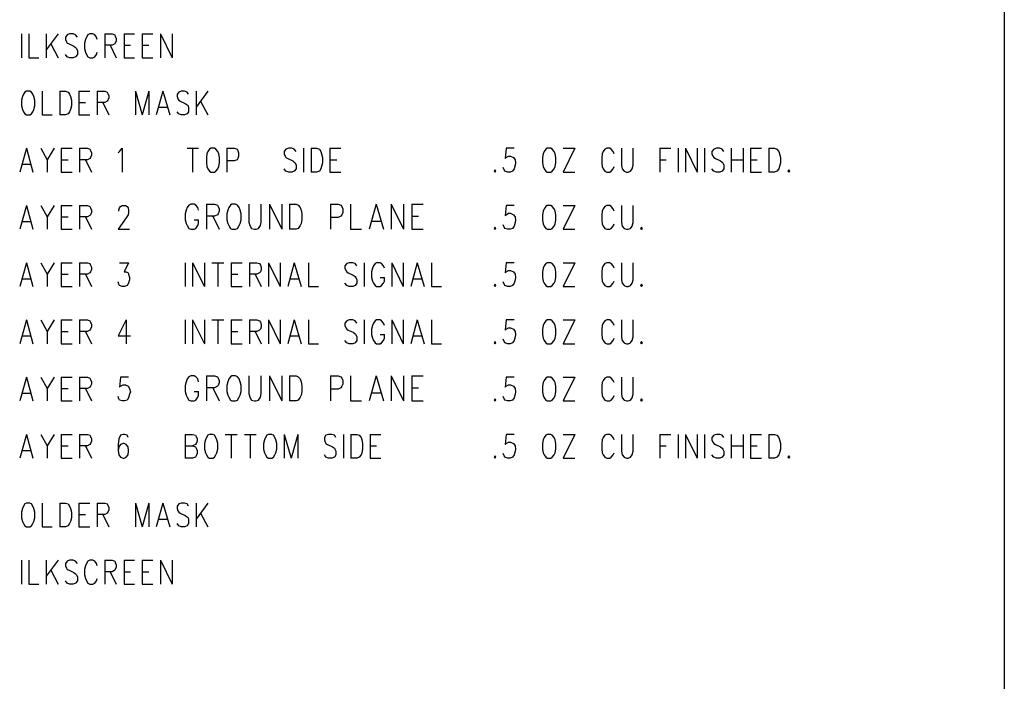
# Model space of a CAD drawing. Extents: x 11.9 to 28.1, y 10.8 to 21.2.
# Tile 13 of 27: x 25.9 to 28.1, y 12.2 to 13.7. Entities that reach past the tile are written whole.
import ezdxf

# ---------------------------------------------------------------- set-up
doc = ezdxf.new("R2010")
doc.units = 0
doc.header["$MEASUREMENT"] = 0
doc.layers.add('LAYNR1', color=2, linetype='Continuous')

msp = doc.modelspace()

# ---------------------------------------------------------------- linework, layer by layer
at = {"layer": 'LAYNR1', "color": 7}
for points in [[(28.093, 21.199), (28.093, 10.799)], [(25.945, 13.659), (25.945, 13.607)], [(25.961, 13.659), (25.961, 13.607), (25.983, 13.607)], [(25.999, 13.659), (25.999, 13.607)], [(26.025, 13.659), (25.999, 13.624)], [(26.067, 13.652), (26.063, 13.657), (26.058, 13.659), (26.05, 13.659), (26.045, 13.657), (26.041, 13.652), (26.041, 13.647), (26.043, 13.642), (26.045, 13.639), (26.049, 13.637), (26.059, 13.632), (26.063, 13.629), (26.065, 13.627), (26.067, 13.622), (26.067, 13.614), (26.063, 13.609), (26.058, 13.607), (26.05, 13.607), (26.045, 13.609), (26.041, 13.614)], [(26.11, 13.647), (26.109, 13.652), (26.105, 13.657), (26.101, 13.659), (26.094, 13.659), (26.09, 13.657), (26.087, 13.652), (26.085, 13.647), (26.083, 13.639), (26.083, 13.627), (26.085, 13.619), (26.087, 13.614), (26.09, 13.609), (26.094, 13.607), (26.101, 13.607), (26.105, 13.609), (26.109, 13.614), (26.11, 13.619)], [(26.127, 13.659), (26.127, 13.607)], [(26.127, 13.659), (26.143, 13.659), (26.149, 13.657), (26.15, 13.654), (26.152, 13.649), (26.152, 13.644), (26.15, 13.639), (26.149, 13.637), (26.143, 13.634), (26.127, 13.634)], [(26.169, 13.659), (26.169, 13.607)], [(26.169, 13.659), (26.192, 13.659)], [(26.209, 13.659), (26.209, 13.607)], [(26.209, 13.659), (26.232, 13.659)], [(26.249, 13.659), (26.249, 13.607)], [(26.249, 13.659), (26.274, 13.607)], [(26.274, 13.659), (26.274, 13.607)], [(26.009, 13.637), (26.025, 13.607)], [(26.139, 13.634), (26.152, 13.607)], [(26.169, 13.634), (26.183, 13.634)], [(26.209, 13.634), (26.223, 13.634)], [(26.169, 13.607), (26.192, 13.607)], [(26.209, 13.607), (26.232, 13.607)], [(25.99, 13.534), (25.99, 13.482), (26.012, 13.482)], [(26.029, 13.534), (26.029, 13.482)], [(26.029, 13.534), (26.041, 13.534), (26.047, 13.532), (26.05, 13.527), (26.052, 13.522), (26.054, 13.514), (26.054, 13.502), (26.052, 13.494), (26.05, 13.489), (26.047, 13.484), (26.041, 13.482), (26.029, 13.482)], [(26.07, 13.534), (26.07, 13.482)], [(26.07, 13.534), (26.094, 13.534)], [(26.11, 13.534), (26.11, 13.482)], [(26.11, 13.534), (26.127, 13.534), (26.132, 13.532), (26.134, 13.529), (26.136, 13.524), (26.136, 13.519), (26.134, 13.514), (26.132, 13.512), (26.127, 13.509), (26.11, 13.509)], [(26.194, 13.534), (26.194, 13.482)], [(26.194, 13.534), (26.209, 13.482)], [(26.223, 13.534), (26.209, 13.482)], [(26.223, 13.534), (26.223, 13.482)], [(26.254, 13.534), (26.239, 13.482)], [(26.254, 13.534), (26.269, 13.482)], [(26.31, 13.527), (26.307, 13.532), (26.301, 13.534), (26.294, 13.534), (26.289, 13.532), (26.285, 13.527), (26.285, 13.522), (26.287, 13.517), (26.289, 13.514), (26.292, 13.512), (26.303, 13.507), (26.307, 13.504), (26.309, 13.502), (26.31, 13.497), (26.31, 13.489), (26.307, 13.484), (26.301, 13.482), (26.294, 13.482), (26.289, 13.484), (26.285, 13.489)], [(26.327, 13.534), (26.327, 13.482)], [(26.352, 13.534), (26.327, 13.499)], [(26.07, 13.509), (26.085, 13.509)], [(26.123, 13.509), (26.136, 13.482)], [(26.245, 13.499), (26.263, 13.499)], [(26.336, 13.512), (26.352, 13.482)], [(26.07, 13.482), (26.094, 13.482)], [(25.956, 13.409), (25.941, 13.357)], [(25.956, 13.409), (25.97, 13.357)], [(25.987, 13.409), (26.001, 13.384), (26.001, 13.357)], [(26.016, 13.409), (26.001, 13.384)], [(26.032, 13.409), (26.032, 13.357)], [(26.032, 13.409), (26.056, 13.409)], [(26.072, 13.409), (26.072, 13.357)], [(26.072, 13.409), (26.089, 13.409), (26.094, 13.407), (26.096, 13.404), (26.098, 13.399), (26.098, 13.394), (26.096, 13.389), (26.094, 13.387), (26.089, 13.384), (26.072, 13.384)], [(26.156, 13.399), (26.159, 13.402), (26.165, 13.409), (26.165, 13.357)], [(26.307, 13.409), (26.332, 13.409)], [(26.319, 13.409), (26.319, 13.357)], [(26.394, 13.409), (26.394, 13.357)], [(26.394, 13.409), (26.41, 13.409), (26.416, 13.407), (26.418, 13.404), (26.419, 13.399), (26.419, 13.392), (26.418, 13.387), (26.416, 13.384), (26.41, 13.382), (26.394, 13.382)], [(26.545, 13.402), (26.541, 13.407), (26.536, 13.409), (26.529, 13.409), (26.523, 13.407), (26.519, 13.402), (26.519, 13.397), (26.521, 13.392), (26.523, 13.389), (26.527, 13.387), (26.538, 13.382), (26.541, 13.379), (26.543, 13.377), (26.545, 13.372), (26.545, 13.364), (26.541, 13.359), (26.536, 13.357), (26.529, 13.357), (26.523, 13.359), (26.519, 13.364)], [(26.561, 13.409), (26.561, 13.357)], [(26.578, 13.409), (26.578, 13.357)], [(26.578, 13.409), (26.59, 13.409), (26.596, 13.407), (26.599, 13.402), (26.601, 13.397), (26.603, 13.389), (26.603, 13.377), (26.601, 13.369), (26.599, 13.364), (26.596, 13.359), (26.59, 13.357), (26.578, 13.357)], [(26.619, 13.409), (26.619, 13.357)], [(26.619, 13.409), (26.643, 13.409)], [(27.022, 13.409), (27.004, 13.409), (27.002, 13.387), (27.004, 13.389), (27.009, 13.392), (27.014, 13.392), (27.02, 13.389), (27.024, 13.384), (27.025, 13.377), (27.024, 13.372), (27.022, 13.364), (27.018, 13.359), (27.013, 13.357), (27.007, 13.357), (27.002, 13.359), (27, 13.362), (26.998, 13.367)], [(27.154, 13.409), (27.129, 13.357)], [(27.129, 13.409), (27.154, 13.409)], [(27.24, 13.397), (27.238, 13.402), (27.234, 13.407), (27.231, 13.409), (27.224, 13.409), (27.22, 13.407), (27.216, 13.402), (27.214, 13.397), (27.213, 13.389), (27.213, 13.377), (27.214, 13.369), (27.216, 13.364), (27.22, 13.359), (27.224, 13.357), (27.231, 13.357), (27.234, 13.359), (27.238, 13.364), (27.24, 13.369)], [(27.256, 13.409), (27.256, 13.372), (27.258, 13.364), (27.262, 13.359), (27.267, 13.357), (27.271, 13.357), (27.276, 13.359), (27.28, 13.364), (27.282, 13.372), (27.282, 13.409)], [(27.34, 13.409), (27.34, 13.357)], [(27.34, 13.409), (27.364, 13.409)], [(27.38, 13.409), (27.38, 13.357)], [(27.396, 13.409), (27.396, 13.357)], [(27.396, 13.409), (27.422, 13.357)], [(27.422, 13.409), (27.422, 13.357)], [(27.438, 13.409), (27.438, 13.357)], [(27.48, 13.402), (27.476, 13.407), (27.471, 13.409), (27.464, 13.409), (27.458, 13.407), (27.454, 13.402), (27.454, 13.397), (27.456, 13.392), (27.458, 13.389), (27.462, 13.387), (27.473, 13.382), (27.476, 13.379), (27.478, 13.377), (27.48, 13.372), (27.48, 13.364), (27.476, 13.359), (27.471, 13.357), (27.464, 13.357), (27.458, 13.359), (27.454, 13.364)], [(27.496, 13.409), (27.496, 13.357)], [(27.522, 13.409), (27.522, 13.357)], [(27.538, 13.409), (27.538, 13.357)], [(27.538, 13.409), (27.562, 13.409)], [(27.578, 13.409), (27.578, 13.357)], [(27.578, 13.409), (27.591, 13.409), (27.596, 13.407), (27.6, 13.402), (27.602, 13.397), (27.604, 13.389), (27.604, 13.377), (27.602, 13.369), (27.6, 13.364), (27.596, 13.359), (27.591, 13.357), (27.578, 13.357)], [(25.947, 13.374), (25.965, 13.374)], [(26.032, 13.384), (26.047, 13.384)], [(26.085, 13.384), (26.098, 13.357)], [(26.619, 13.384), (26.634, 13.384)], [(27.34, 13.384), (27.354, 13.384)], [(27.496, 13.384), (27.522, 13.384)], [(27.538, 13.384), (27.553, 13.384)], [(26.032, 13.357), (26.056, 13.357)], [(26.619, 13.357), (26.643, 13.357)], [(27.129, 13.357), (27.154, 13.357)], [(27.538, 13.357), (27.562, 13.357)], [(25.956, 13.284), (25.941, 13.232)], [(25.956, 13.284), (25.97, 13.232)], [(25.987, 13.284), (26.001, 13.259), (26.001, 13.232)], [(26.016, 13.284), (26.001, 13.259)], [(26.032, 13.284), (26.032, 13.232)], [(26.032, 13.284), (26.056, 13.284)], [(26.072, 13.284), (26.072, 13.232)], [(26.072, 13.284), (26.089, 13.284), (26.094, 13.282), (26.096, 13.279), (26.098, 13.274), (26.098, 13.269), (26.096, 13.264), (26.094, 13.262), (26.089, 13.259), (26.072, 13.259)], [(26.158, 13.272), (26.158, 13.274), (26.159, 13.279), (26.161, 13.282), (26.165, 13.284), (26.172, 13.284), (26.176, 13.282), (26.178, 13.279), (26.179, 13.274), (26.179, 13.269), (26.178, 13.264), (26.174, 13.257), (26.156, 13.232), (26.181, 13.232)], [(26.332, 13.274), (26.33, 13.28), (26.326, 13.285), (26.322, 13.287), (26.315, 13.287), (26.311, 13.285), (26.307, 13.28), (26.305, 13.274), (26.303, 13.266), (26.303, 13.253), (26.305, 13.245), (26.307, 13.24), (26.311, 13.234), (26.315, 13.232), (26.322, 13.232), (26.326, 13.234), (26.33, 13.24), (26.332, 13.245), (26.332, 13.253)], [(26.349, 13.287), (26.349, 13.232)], [(26.349, 13.287), (26.367, 13.287), (26.373, 13.285), (26.375, 13.282), (26.377, 13.277), (26.377, 13.272), (26.375, 13.266), (26.373, 13.264), (26.367, 13.261), (26.349, 13.261)], [(26.442, 13.287), (26.442, 13.248), (26.444, 13.24), (26.448, 13.234), (26.454, 13.232), (26.458, 13.232), (26.463, 13.234), (26.467, 13.24), (26.469, 13.248), (26.469, 13.287)], [(26.487, 13.287), (26.487, 13.232)], [(26.487, 13.287), (26.514, 13.232)], [(26.514, 13.287), (26.514, 13.232)], [(26.531, 13.287), (26.531, 13.232)], [(26.531, 13.287), (26.545, 13.287), (26.55, 13.285), (26.554, 13.28), (26.556, 13.274), (26.558, 13.266), (26.558, 13.253), (26.556, 13.245), (26.554, 13.24), (26.55, 13.234), (26.545, 13.232), (26.531, 13.232)], [(26.62, 13.287), (26.62, 13.232)], [(26.62, 13.287), (26.637, 13.287), (26.643, 13.285), (26.645, 13.282), (26.647, 13.277), (26.647, 13.269), (26.645, 13.264), (26.643, 13.261), (26.637, 13.258), (26.62, 13.258)], [(26.664, 13.287), (26.664, 13.232), (26.688, 13.232)], [(26.72, 13.287), (26.705, 13.232)], [(26.72, 13.287), (26.736, 13.232)], [(26.753, 13.287), (26.753, 13.232)], [(26.753, 13.287), (26.78, 13.232)], [(26.78, 13.287), (26.78, 13.232)], [(26.798, 13.287), (26.798, 13.232)], [(26.798, 13.287), (26.823, 13.287)], [(27.022, 13.284), (27.004, 13.284), (27.002, 13.262), (27.004, 13.264), (27.009, 13.267), (27.014, 13.267), (27.02, 13.264), (27.024, 13.259), (27.025, 13.252), (27.024, 13.247), (27.022, 13.239), (27.018, 13.234), (27.013, 13.232), (27.007, 13.232), (27.002, 13.234), (27, 13.237), (26.998, 13.242)], [(27.154, 13.284), (27.129, 13.232)], [(27.129, 13.284), (27.154, 13.284)], [(27.24, 13.272), (27.238, 13.277), (27.234, 13.282), (27.231, 13.284), (27.224, 13.284), (27.22, 13.282), (27.216, 13.277), (27.214, 13.272), (27.213, 13.264), (27.213, 13.252), (27.214, 13.244), (27.216, 13.239), (27.22, 13.234), (27.224, 13.232), (27.231, 13.232), (27.234, 13.234), (27.238, 13.239), (27.24, 13.244)], [(27.256, 13.284), (27.256, 13.247), (27.258, 13.239), (27.262, 13.234), (27.267, 13.232), (27.271, 13.232), (27.276, 13.234), (27.28, 13.239), (27.282, 13.247), (27.282, 13.284)], [(26.032, 13.259), (26.047, 13.259)], [(26.085, 13.259), (26.098, 13.232)], [(26.363, 13.261), (26.377, 13.232)], [(26.798, 13.261), (26.813, 13.261)], [(25.947, 13.249), (25.965, 13.249)], [(26.322, 13.253), (26.332, 13.253)], [(26.711, 13.25), (26.73, 13.25)], [(26.032, 13.232), (26.056, 13.232)], [(26.798, 13.232), (26.823, 13.232)], [(27.129, 13.232), (27.154, 13.232)], [(25.956, 13.159), (25.941, 13.107)], [(25.956, 13.159), (25.97, 13.107)], [(25.987, 13.159), (26.001, 13.134), (26.001, 13.107)], [(26.016, 13.159), (26.001, 13.134)], [(26.032, 13.159), (26.032, 13.107)], [(26.032, 13.159), (26.056, 13.159)], [(26.072, 13.159), (26.072, 13.107)], [(26.072, 13.159), (26.089, 13.159), (26.094, 13.157), (26.096, 13.154), (26.098, 13.149), (26.098, 13.144), (26.096, 13.139), (26.094, 13.137), (26.089, 13.134), (26.072, 13.134)], [(26.159, 13.159), (26.179, 13.159), (26.169, 13.139), (26.174, 13.139), (26.178, 13.137), (26.179, 13.134), (26.181, 13.127), (26.181, 13.122), (26.179, 13.114), (26.176, 13.109), (26.17, 13.107), (26.165, 13.107), (26.159, 13.109), (26.158, 13.112), (26.156, 13.117)], [(26.303, 13.159), (26.303, 13.107)], [(26.319, 13.159), (26.319, 13.107)], [(26.319, 13.159), (26.345, 13.107)], [(26.345, 13.159), (26.345, 13.107)], [(26.361, 13.159), (26.387, 13.159)], [(26.374, 13.159), (26.374, 13.107)], [(26.403, 13.159), (26.403, 13.107)], [(26.403, 13.159), (26.427, 13.159)], [(26.443, 13.159), (26.443, 13.107)], [(26.443, 13.159), (26.459, 13.159), (26.465, 13.157), (26.467, 13.154), (26.469, 13.149), (26.469, 13.144), (26.467, 13.139), (26.465, 13.137), (26.459, 13.134), (26.443, 13.134)], [(26.485, 13.159), (26.485, 13.107)], [(26.485, 13.159), (26.51, 13.107)], [(26.51, 13.159), (26.51, 13.107)], [(26.541, 13.159), (26.527, 13.107)], [(26.541, 13.159), (26.556, 13.107)], [(26.572, 13.159), (26.572, 13.107), (26.594, 13.107)], [(26.678, 13.152), (26.674, 13.157), (26.669, 13.159), (26.661, 13.159), (26.656, 13.157), (26.652, 13.152), (26.652, 13.147), (26.654, 13.142), (26.656, 13.139), (26.659, 13.137), (26.67, 13.132), (26.674, 13.129), (26.676, 13.127), (26.678, 13.122), (26.678, 13.114), (26.674, 13.109), (26.669, 13.107), (26.661, 13.107), (26.656, 13.109), (26.652, 13.114)], [(26.694, 13.159), (26.694, 13.107)], [(26.738, 13.147), (26.736, 13.152), (26.732, 13.157), (26.729, 13.159), (26.721, 13.159), (26.718, 13.157), (26.714, 13.152), (26.712, 13.147), (26.71, 13.139), (26.71, 13.127), (26.712, 13.119), (26.714, 13.114), (26.718, 13.109), (26.721, 13.107), (26.729, 13.107), (26.732, 13.109), (26.736, 13.114), (26.738, 13.119), (26.738, 13.127)], [(26.754, 13.159), (26.754, 13.107)], [(26.754, 13.159), (26.779, 13.107)], [(26.779, 13.159), (26.779, 13.107)], [(26.81, 13.159), (26.796, 13.107)], [(26.81, 13.159), (26.825, 13.107)], [(26.841, 13.159), (26.841, 13.107), (26.863, 13.107)], [(27.022, 13.159), (27.004, 13.159), (27.002, 13.137), (27.004, 13.139), (27.009, 13.142), (27.014, 13.142), (27.02, 13.139), (27.024, 13.134), (27.025, 13.127), (27.024, 13.122), (27.022, 13.114), (27.018, 13.109), (27.013, 13.107), (27.007, 13.107), (27.002, 13.109), (27, 13.112), (26.998, 13.117)], [(27.154, 13.159), (27.129, 13.107)], [(27.129, 13.159), (27.154, 13.159)], [(27.24, 13.147), (27.238, 13.152), (27.234, 13.157), (27.231, 13.159), (27.224, 13.159), (27.22, 13.157), (27.216, 13.152), (27.214, 13.147), (27.213, 13.139), (27.213, 13.127), (27.214, 13.119), (27.216, 13.114), (27.22, 13.109), (27.224, 13.107), (27.231, 13.107), (27.234, 13.109), (27.238, 13.114), (27.24, 13.119)], [(27.256, 13.159), (27.256, 13.122), (27.258, 13.114), (27.262, 13.109), (27.267, 13.107), (27.271, 13.107), (27.276, 13.109), (27.28, 13.114), (27.282, 13.122), (27.282, 13.159)], [(26.032, 13.134), (26.047, 13.134)], [(26.085, 13.134), (26.098, 13.107)], [(26.403, 13.134), (26.418, 13.134)], [(26.456, 13.134), (26.469, 13.107)], [(25.947, 13.124), (25.965, 13.124)], [(26.032, 13.107), (26.056, 13.107)], [(26.403, 13.107), (26.427, 13.107)], [(26.532, 13.124), (26.55, 13.124)], [(26.729, 13.127), (26.738, 13.127)], [(26.801, 13.124), (26.819, 13.124)], [(27.129, 13.107), (27.154, 13.107)], [(25.956, 13.034), (25.941, 12.982)], [(25.956, 13.034), (25.97, 12.982)], [(25.987, 13.034), (26.001, 13.009), (26.001, 12.982)], [(26.016, 13.034), (26.001, 13.009)], [(26.032, 13.034), (26.032, 12.982)], [(26.032, 13.034), (26.056, 13.034)], [(26.072, 13.034), (26.072, 12.982)], [(26.072, 13.034), (26.089, 13.034), (26.094, 13.032), (26.096, 13.029), (26.098, 13.024), (26.098, 13.019), (26.096, 13.014), (26.094, 13.012), (26.089, 13.009), (26.072, 13.009)], [(26.174, 13.034), (26.156, 12.999), (26.183, 12.999)], [(26.174, 13.034), (26.174, 12.982)], [(26.303, 13.034), (26.303, 12.982)], [(26.319, 13.034), (26.319, 12.982)], [(26.319, 13.034), (26.345, 12.982)], [(26.345, 13.034), (26.345, 12.982)], [(26.361, 13.034), (26.387, 13.034)], [(26.374, 13.034), (26.374, 12.982)], [(26.403, 13.034), (26.403, 12.982)], [(26.403, 13.034), (26.427, 13.034)], [(26.443, 13.034), (26.443, 12.982)], [(26.443, 13.034), (26.459, 13.034), (26.465, 13.032), (26.467, 13.029), (26.469, 13.024), (26.469, 13.019), (26.467, 13.014), (26.465, 13.012), (26.459, 13.009), (26.443, 13.009)], [(26.485, 13.034), (26.485, 12.982)], [(26.485, 13.034), (26.51, 12.982)], [(26.51, 13.034), (26.51, 12.982)], [(26.541, 13.034), (26.527, 12.982)], [(26.541, 13.034), (26.556, 12.982)], [(26.572, 13.034), (26.572, 12.982), (26.594, 12.982)], [(26.678, 13.027), (26.674, 13.032), (26.669, 13.034), (26.661, 13.034), (26.656, 13.032), (26.652, 13.027), (26.652, 13.022), (26.654, 13.017), (26.656, 13.014), (26.659, 13.012), (26.67, 13.007), (26.674, 13.004), (26.676, 13.002), (26.678, 12.997), (26.678, 12.989), (26.674, 12.984), (26.669, 12.982), (26.661, 12.982), (26.656, 12.984), (26.652, 12.989)], [(26.694, 13.034), (26.694, 12.982)], [(26.738, 13.022), (26.736, 13.027), (26.732, 13.032), (26.729, 13.034), (26.721, 13.034), (26.718, 13.032), (26.714, 13.027), (26.712, 13.022), (26.71, 13.014), (26.71, 13.002), (26.712, 12.994), (26.714, 12.989), (26.718, 12.984), (26.721, 12.982), (26.729, 12.982), (26.732, 12.984), (26.736, 12.989), (26.738, 12.994), (26.738, 13.002)], [(26.754, 13.034), (26.754, 12.982)], [(26.754, 13.034), (26.779, 12.982)], [(26.779, 13.034), (26.779, 12.982)], [(26.81, 13.034), (26.796, 12.982)], [(26.81, 13.034), (26.825, 12.982)], [(26.841, 13.034), (26.841, 12.982), (26.863, 12.982)], [(27.022, 13.034), (27.004, 13.034), (27.002, 13.012), (27.004, 13.014), (27.009, 13.017), (27.014, 13.017), (27.02, 13.014), (27.024, 13.009), (27.025, 13.002), (27.024, 12.997), (27.022, 12.989), (27.018, 12.984), (27.013, 12.982), (27.007, 12.982), (27.002, 12.984), (27, 12.987), (26.998, 12.992)], [(27.154, 13.034), (27.129, 12.982)], [(27.129, 13.034), (27.154, 13.034)], [(27.24, 13.022), (27.238, 13.027), (27.234, 13.032), (27.231, 13.034), (27.224, 13.034), (27.22, 13.032), (27.216, 13.027), (27.214, 13.022), (27.213, 13.014), (27.213, 13.002), (27.214, 12.994), (27.216, 12.989), (27.22, 12.984), (27.224, 12.982), (27.231, 12.982), (27.234, 12.984), (27.238, 12.989), (27.24, 12.994)], [(27.256, 13.034), (27.256, 12.997), (27.258, 12.989), (27.262, 12.984), (27.267, 12.982), (27.271, 12.982), (27.276, 12.984), (27.28, 12.989), (27.282, 12.997), (27.282, 13.034)], [(25.947, 12.999), (25.965, 12.999)], [(26.032, 13.009), (26.047, 13.009)], [(26.085, 13.009), (26.098, 12.982)], [(26.403, 13.009), (26.418, 13.009)], [(26.456, 13.009), (26.469, 12.982)], [(26.532, 12.999), (26.55, 12.999)], [(26.729, 13.002), (26.738, 13.002)], [(26.801, 12.999), (26.819, 12.999)], [(26.032, 12.982), (26.056, 12.982)], [(26.403, 12.982), (26.427, 12.982)], [(27.129, 12.982), (27.154, 12.982)], [(25.956, 12.909), (25.941, 12.857)], [(25.956, 12.909), (25.97, 12.857)], [(25.987, 12.909), (26.001, 12.884), (26.001, 12.857)], [(26.016, 12.909), (26.001, 12.884)], [(26.032, 12.909), (26.032, 12.857)], [(26.032, 12.909), (26.056, 12.909)], [(26.072, 12.909), (26.072, 12.857)], [(26.072, 12.909), (26.089, 12.909), (26.094, 12.907), (26.096, 12.904), (26.098, 12.899), (26.098, 12.894), (26.096, 12.889), (26.094, 12.887), (26.089, 12.884), (26.072, 12.884)], [(26.179, 12.909), (26.161, 12.909), (26.159, 12.887), (26.161, 12.889), (26.167, 12.892), (26.172, 12.892), (26.178, 12.889), (26.181, 12.884), (26.183, 12.877), (26.181, 12.872), (26.179, 12.864), (26.176, 12.859), (26.17, 12.857), (26.165, 12.857), (26.159, 12.859), (26.158, 12.862), (26.156, 12.867)], [(26.332, 12.899), (26.33, 12.905), (26.326, 12.91), (26.322, 12.912), (26.315, 12.912), (26.311, 12.91), (26.307, 12.905), (26.305, 12.899), (26.303, 12.891), (26.303, 12.878), (26.305, 12.87), (26.307, 12.865), (26.311, 12.859), (26.315, 12.857), (26.322, 12.857), (26.326, 12.859), (26.33, 12.865), (26.332, 12.87), (26.332, 12.878)], [(26.349, 12.912), (26.349, 12.857)], [(26.349, 12.912), (26.367, 12.912), (26.373, 12.91), (26.375, 12.907), (26.377, 12.902), (26.377, 12.897), (26.375, 12.891), (26.373, 12.889), (26.367, 12.886), (26.349, 12.886)], [(26.442, 12.912), (26.442, 12.873), (26.444, 12.865), (26.448, 12.859), (26.454, 12.857), (26.458, 12.857), (26.463, 12.859), (26.467, 12.865), (26.469, 12.873), (26.469, 12.912)], [(26.487, 12.912), (26.487, 12.857)], [(26.487, 12.912), (26.514, 12.857)], [(26.514, 12.912), (26.514, 12.857)], [(26.531, 12.912), (26.531, 12.857)], [(26.531, 12.912), (26.545, 12.912), (26.55, 12.91), (26.554, 12.905), (26.556, 12.899), (26.558, 12.891), (26.558, 12.878), (26.556, 12.87), (26.554, 12.865), (26.55, 12.859), (26.545, 12.857), (26.531, 12.857)], [(26.62, 12.912), (26.62, 12.857)], [(26.62, 12.912), (26.637, 12.912), (26.643, 12.91), (26.645, 12.907), (26.647, 12.902), (26.647, 12.894), (26.645, 12.889), (26.643, 12.886), (26.637, 12.883), (26.62, 12.883)], [(26.664, 12.912), (26.664, 12.857), (26.688, 12.857)], [(26.72, 12.912), (26.705, 12.857)], [(26.72, 12.912), (26.736, 12.857)], [(26.753, 12.912), (26.753, 12.857)], [(26.753, 12.912), (26.78, 12.857)], [(26.78, 12.912), (26.78, 12.857)], [(26.798, 12.912), (26.798, 12.857)], [(26.798, 12.912), (26.823, 12.912)], [(27.022, 12.909), (27.004, 12.909), (27.002, 12.887), (27.004, 12.889), (27.009, 12.892), (27.014, 12.892), (27.02, 12.889), (27.024, 12.884), (27.025, 12.877), (27.024, 12.872), (27.022, 12.864), (27.018, 12.859), (27.013, 12.857), (27.007, 12.857), (27.002, 12.859), (27, 12.862), (26.998, 12.867)], [(27.154, 12.909), (27.129, 12.857)], [(27.129, 12.909), (27.154, 12.909)], [(27.24, 12.897), (27.238, 12.902), (27.234, 12.907), (27.231, 12.909), (27.224, 12.909), (27.22, 12.907), (27.216, 12.902), (27.214, 12.897), (27.213, 12.889), (27.213, 12.877), (27.214, 12.869), (27.216, 12.864), (27.22, 12.859), (27.224, 12.857), (27.231, 12.857), (27.234, 12.859), (27.238, 12.864), (27.24, 12.869)], [(27.256, 12.909), (27.256, 12.872), (27.258, 12.864), (27.262, 12.859), (27.267, 12.857), (27.271, 12.857), (27.276, 12.859), (27.28, 12.864), (27.282, 12.872), (27.282, 12.909)], [(25.947, 12.874), (25.965, 12.874)], [(26.032, 12.884), (26.047, 12.884)], [(26.085, 12.884), (26.098, 12.857)], [(26.322, 12.878), (26.332, 12.878)], [(26.363, 12.886), (26.377, 12.857)], [(26.711, 12.875), (26.73, 12.875)], [(26.798, 12.886), (26.813, 12.886)], [(26.032, 12.857), (26.056, 12.857)], [(26.798, 12.857), (26.823, 12.857)], [(27.129, 12.857), (27.154, 12.857)], [(25.956, 12.784), (25.941, 12.732)], [(25.956, 12.784), (25.97, 12.732)], [(25.987, 12.784), (26.001, 12.759), (26.001, 12.732)], [(26.016, 12.784), (26.001, 12.759)], [(26.032, 12.784), (26.032, 12.732)], [(26.032, 12.784), (26.056, 12.784)], [(26.072, 12.784), (26.072, 12.732)], [(26.072, 12.784), (26.089, 12.784), (26.094, 12.782), (26.096, 12.779), (26.098, 12.774), (26.098, 12.769), (26.096, 12.764), (26.094, 12.762), (26.089, 12.759), (26.072, 12.759)], [(26.178, 12.777), (26.176, 12.782), (26.17, 12.784), (26.167, 12.784), (26.161, 12.782), (26.158, 12.774), (26.156, 12.762), (26.156, 12.749), (26.158, 12.739), (26.161, 12.734), (26.167, 12.732), (26.169, 12.732), (26.174, 12.734), (26.178, 12.739), (26.179, 12.747), (26.179, 12.749), (26.178, 12.757), (26.174, 12.762), (26.169, 12.764), (26.167, 12.764), (26.161, 12.762), (26.158, 12.757), (26.156, 12.749)], [(26.303, 12.784), (26.303, 12.732)], [(26.303, 12.784), (26.319, 12.784), (26.325, 12.782), (26.327, 12.779), (26.329, 12.774), (26.329, 12.769), (26.327, 12.764), (26.325, 12.762), (26.319, 12.759)], [(26.39, 12.784), (26.416, 12.784)], [(26.403, 12.784), (26.403, 12.732)], [(26.432, 12.784), (26.458, 12.784)], [(26.445, 12.784), (26.445, 12.732)], [(26.519, 12.784), (26.519, 12.732)], [(26.519, 12.784), (26.534, 12.732)], [(26.549, 12.784), (26.534, 12.732)], [(26.549, 12.784), (26.549, 12.732)], [(26.632, 12.777), (26.629, 12.782), (26.623, 12.784), (26.616, 12.784), (26.61, 12.782), (26.607, 12.777), (26.607, 12.772), (26.609, 12.767), (26.61, 12.764), (26.614, 12.762), (26.625, 12.757), (26.629, 12.754), (26.63, 12.752), (26.632, 12.747), (26.632, 12.739), (26.629, 12.734), (26.623, 12.732), (26.616, 12.732), (26.61, 12.734), (26.607, 12.739)], [(26.649, 12.784), (26.649, 12.732)], [(26.665, 12.784), (26.665, 12.732)], [(26.665, 12.784), (26.678, 12.784), (26.683, 12.782), (26.687, 12.777), (26.689, 12.772), (26.69, 12.764), (26.69, 12.752), (26.689, 12.744), (26.687, 12.739), (26.683, 12.734), (26.678, 12.732), (26.665, 12.732)], [(26.707, 12.784), (26.707, 12.732)], [(26.707, 12.784), (26.73, 12.784)], [(27.022, 12.784), (27.004, 12.784), (27.002, 12.762), (27.004, 12.764), (27.009, 12.767), (27.014, 12.767), (27.02, 12.764), (27.024, 12.759), (27.025, 12.752), (27.024, 12.747), (27.022, 12.739), (27.018, 12.734), (27.013, 12.732), (27.007, 12.732), (27.002, 12.734), (27, 12.737), (26.998, 12.742)], [(27.154, 12.784), (27.129, 12.732)], [(27.129, 12.784), (27.154, 12.784)], [(27.24, 12.772), (27.238, 12.777), (27.234, 12.782), (27.231, 12.784), (27.224, 12.784), (27.22, 12.782), (27.216, 12.777), (27.214, 12.772), (27.213, 12.764), (27.213, 12.752), (27.214, 12.744), (27.216, 12.739), (27.22, 12.734), (27.224, 12.732), (27.231, 12.732), (27.234, 12.734), (27.238, 12.739), (27.24, 12.744)], [(27.256, 12.784), (27.256, 12.747), (27.258, 12.739), (27.262, 12.734), (27.267, 12.732), (27.271, 12.732), (27.276, 12.734), (27.28, 12.739), (27.282, 12.747), (27.282, 12.784)], [(27.34, 12.784), (27.34, 12.732)], [(27.34, 12.784), (27.364, 12.784)], [(27.38, 12.784), (27.38, 12.732)], [(27.396, 12.784), (27.396, 12.732)], [(27.396, 12.784), (27.422, 12.732)], [(27.422, 12.784), (27.422, 12.732)], [(27.438, 12.784), (27.438, 12.732)], [(27.48, 12.777), (27.476, 12.782), (27.471, 12.784), (27.464, 12.784), (27.458, 12.782), (27.454, 12.777), (27.454, 12.772), (27.456, 12.767), (27.458, 12.764), (27.462, 12.762), (27.473, 12.757), (27.476, 12.754), (27.478, 12.752), (27.48, 12.747), (27.48, 12.739), (27.476, 12.734), (27.471, 12.732), (27.464, 12.732), (27.458, 12.734), (27.454, 12.739)], [(27.496, 12.784), (27.496, 12.732)], [(27.522, 12.784), (27.522, 12.732)], [(27.538, 12.784), (27.538, 12.732)], [(27.538, 12.784), (27.562, 12.784)], [(27.578, 12.784), (27.578, 12.732)], [(27.578, 12.784), (27.591, 12.784), (27.596, 12.782), (27.6, 12.777), (27.602, 12.772), (27.604, 12.764), (27.604, 12.752), (27.602, 12.744), (27.6, 12.739), (27.596, 12.734), (27.591, 12.732), (27.578, 12.732)], [(25.947, 12.749), (25.965, 12.749)], [(26.032, 12.759), (26.047, 12.759)], [(26.085, 12.759), (26.098, 12.732)], [(26.303, 12.759), (26.319, 12.759), (26.325, 12.757), (26.327, 12.754), (26.329, 12.749), (26.329, 12.742), (26.327, 12.737), (26.325, 12.734), (26.319, 12.732), (26.303, 12.732)], [(26.707, 12.759), (26.721, 12.759)], [(27.34, 12.759), (27.354, 12.759)], [(27.496, 12.759), (27.522, 12.759)], [(27.538, 12.759), (27.553, 12.759)], [(26.032, 12.732), (26.056, 12.732)], [(26.707, 12.732), (26.73, 12.732)], [(27.129, 12.732), (27.154, 12.732)], [(27.538, 12.732), (27.562, 12.732)], [(25.99, 12.634), (25.99, 12.582), (26.012, 12.582)], [(26.029, 12.634), (26.029, 12.582)], [(26.029, 12.634), (26.041, 12.634), (26.047, 12.632), (26.05, 12.627), (26.052, 12.622), (26.054, 12.614), (26.054, 12.602), (26.052, 12.594), (26.05, 12.589), (26.047, 12.584), (26.041, 12.582), (26.029, 12.582)], [(26.07, 12.634), (26.07, 12.582)], [(26.07, 12.634), (26.094, 12.634)], [(26.11, 12.634), (26.11, 12.582)], [(26.11, 12.634), (26.127, 12.634), (26.132, 12.632), (26.134, 12.629), (26.136, 12.624), (26.136, 12.619), (26.134, 12.614), (26.132, 12.612), (26.127, 12.609), (26.11, 12.609)], [(26.194, 12.634), (26.194, 12.582)], [(26.194, 12.634), (26.209, 12.582)], [(26.223, 12.634), (26.209, 12.582)], [(26.223, 12.634), (26.223, 12.582)], [(26.254, 12.634), (26.239, 12.582)], [(26.254, 12.634), (26.269, 12.582)], [(26.31, 12.627), (26.307, 12.632), (26.301, 12.634), (26.294, 12.634), (26.289, 12.632), (26.285, 12.627), (26.285, 12.622), (26.287, 12.617), (26.289, 12.614), (26.292, 12.612), (26.303, 12.607), (26.307, 12.604), (26.309, 12.602), (26.31, 12.597), (26.31, 12.589), (26.307, 12.584), (26.301, 12.582), (26.294, 12.582), (26.289, 12.584), (26.285, 12.589)], [(26.327, 12.634), (26.327, 12.582)], [(26.352, 12.634), (26.327, 12.599)], [(26.336, 12.612), (26.352, 12.582)], [(26.07, 12.609), (26.085, 12.609)], [(26.123, 12.609), (26.136, 12.582)], [(26.245, 12.599), (26.263, 12.599)], [(26.07, 12.582), (26.094, 12.582)], [(25.945, 12.509), (25.945, 12.457)], [(25.961, 12.509), (25.961, 12.457), (25.983, 12.457)], [(25.999, 12.509), (25.999, 12.457)], [(26.025, 12.509), (25.999, 12.474)], [(26.067, 12.502), (26.063, 12.507), (26.058, 12.509), (26.05, 12.509), (26.045, 12.507), (26.041, 12.502), (26.041, 12.497), (26.043, 12.492), (26.045, 12.489), (26.049, 12.487), (26.059, 12.482), (26.063, 12.479), (26.065, 12.477), (26.067, 12.472), (26.067, 12.464), (26.063, 12.459), (26.058, 12.457), (26.05, 12.457), (26.045, 12.459), (26.041, 12.464)], [(26.11, 12.497), (26.109, 12.502), (26.105, 12.507), (26.101, 12.509), (26.094, 12.509), (26.09, 12.507), (26.087, 12.502), (26.085, 12.497), (26.083, 12.489), (26.083, 12.477), (26.085, 12.469), (26.087, 12.464), (26.09, 12.459), (26.094, 12.457), (26.101, 12.457), (26.105, 12.459), (26.109, 12.464), (26.11, 12.469)], [(26.127, 12.509), (26.127, 12.457)], [(26.127, 12.509), (26.143, 12.509), (26.149, 12.507), (26.15, 12.504), (26.152, 12.499), (26.152, 12.494), (26.15, 12.489), (26.149, 12.487), (26.143, 12.484), (26.127, 12.484)], [(26.169, 12.509), (26.169, 12.457)], [(26.169, 12.509), (26.192, 12.509)], [(26.209, 12.509), (26.209, 12.457)], [(26.209, 12.509), (26.232, 12.509)], [(26.249, 12.509), (26.249, 12.457)], [(26.249, 12.509), (26.274, 12.457)], [(26.274, 12.509), (26.274, 12.457)], [(26.009, 12.487), (26.025, 12.457)], [(26.139, 12.484), (26.152, 12.457)], [(26.169, 12.484), (26.183, 12.484)], [(26.209, 12.484), (26.223, 12.484)], [(26.169, 12.457), (26.192, 12.457)], [(26.209, 12.457), (26.232, 12.457)]]:
    msp.add_lwpolyline(points, dxfattribs=at)
for points in [[(25.956, 13.534), (25.952, 13.532), (25.949, 13.527), (25.947, 13.522), (25.945, 13.514), (25.945, 13.502), (25.947, 13.494), (25.949, 13.489), (25.952, 13.484), (25.956, 13.482), (25.963, 13.482), (25.967, 13.484), (25.97, 13.489), (25.972, 13.494), (25.974, 13.502), (25.974, 13.514), (25.972, 13.522), (25.97, 13.527), (25.967, 13.532), (25.963, 13.534), (25.956, 13.534)], [(26.359, 13.409), (26.356, 13.407), (26.352, 13.402), (26.35, 13.397), (26.349, 13.389), (26.349, 13.377), (26.35, 13.369), (26.352, 13.364), (26.356, 13.359), (26.359, 13.357), (26.367, 13.357), (26.37, 13.359), (26.374, 13.364), (26.376, 13.369), (26.378, 13.377), (26.378, 13.389), (26.376, 13.397), (26.374, 13.402), (26.37, 13.407), (26.367, 13.409), (26.359, 13.409)], [(27.094, 13.409), (27.091, 13.407), (27.087, 13.402), (27.085, 13.397), (27.084, 13.389), (27.084, 13.377), (27.085, 13.369), (27.087, 13.364), (27.091, 13.359), (27.094, 13.357), (27.102, 13.357), (27.105, 13.359), (27.109, 13.364), (27.111, 13.369), (27.113, 13.377), (27.113, 13.389), (27.111, 13.397), (27.109, 13.402), (27.105, 13.407), (27.102, 13.409), (27.094, 13.409)], [(26.98, 13.362), (26.978, 13.359), (26.98, 13.357), (26.982, 13.359), (26.98, 13.362)], [(27.622, 13.362), (27.62, 13.359), (27.622, 13.357), (27.624, 13.359), (27.622, 13.362)], [(26.405, 13.287), (26.402, 13.285), (26.398, 13.28), (26.396, 13.274), (26.394, 13.266), (26.394, 13.253), (26.396, 13.245), (26.398, 13.24), (26.402, 13.234), (26.405, 13.232), (26.413, 13.232), (26.417, 13.234), (26.421, 13.24), (26.423, 13.245), (26.425, 13.253), (26.425, 13.266), (26.423, 13.274), (26.421, 13.28), (26.417, 13.285), (26.413, 13.287), (26.405, 13.287)], [(27.094, 13.284), (27.091, 13.282), (27.087, 13.277), (27.085, 13.272), (27.084, 13.264), (27.084, 13.252), (27.085, 13.244), (27.087, 13.239), (27.091, 13.234), (27.094, 13.232), (27.102, 13.232), (27.105, 13.234), (27.109, 13.239), (27.111, 13.244), (27.113, 13.252), (27.113, 13.264), (27.111, 13.272), (27.109, 13.277), (27.105, 13.282), (27.102, 13.284), (27.094, 13.284)], [(26.98, 13.237), (26.978, 13.234), (26.98, 13.232), (26.982, 13.234), (26.98, 13.237)], [(27.3, 13.237), (27.298, 13.234), (27.3, 13.232), (27.302, 13.234), (27.3, 13.237)], [(27.094, 13.159), (27.091, 13.157), (27.087, 13.152), (27.085, 13.147), (27.084, 13.139), (27.084, 13.127), (27.085, 13.119), (27.087, 13.114), (27.091, 13.109), (27.094, 13.107), (27.102, 13.107), (27.105, 13.109), (27.109, 13.114), (27.111, 13.119), (27.113, 13.127), (27.113, 13.139), (27.111, 13.147), (27.109, 13.152), (27.105, 13.157), (27.102, 13.159), (27.094, 13.159)], [(26.98, 13.112), (26.978, 13.109), (26.98, 13.107), (26.982, 13.109), (26.98, 13.112)], [(27.3, 13.112), (27.298, 13.109), (27.3, 13.107), (27.302, 13.109), (27.3, 13.112)], [(27.094, 13.034), (27.091, 13.032), (27.087, 13.027), (27.085, 13.022), (27.084, 13.014), (27.084, 13.002), (27.085, 12.994), (27.087, 12.989), (27.091, 12.984), (27.094, 12.982), (27.102, 12.982), (27.105, 12.984), (27.109, 12.989), (27.111, 12.994), (27.113, 13.002), (27.113, 13.014), (27.111, 13.022), (27.109, 13.027), (27.105, 13.032), (27.102, 13.034), (27.094, 13.034)], [(26.98, 12.987), (26.978, 12.984), (26.98, 12.982), (26.982, 12.984), (26.98, 12.987)], [(27.3, 12.987), (27.298, 12.984), (27.3, 12.982), (27.302, 12.984), (27.3, 12.987)], [(26.405, 12.912), (26.402, 12.91), (26.398, 12.905), (26.396, 12.899), (26.394, 12.891), (26.394, 12.878), (26.396, 12.87), (26.398, 12.865), (26.402, 12.859), (26.405, 12.857), (26.413, 12.857), (26.417, 12.859), (26.421, 12.865), (26.423, 12.87), (26.425, 12.878), (26.425, 12.891), (26.423, 12.899), (26.421, 12.905), (26.417, 12.91), (26.413, 12.912), (26.405, 12.912)], [(27.094, 12.909), (27.091, 12.907), (27.087, 12.902), (27.085, 12.897), (27.084, 12.889), (27.084, 12.877), (27.085, 12.869), (27.087, 12.864), (27.091, 12.859), (27.094, 12.857), (27.102, 12.857), (27.105, 12.859), (27.109, 12.864), (27.111, 12.869), (27.113, 12.877), (27.113, 12.889), (27.111, 12.897), (27.109, 12.902), (27.105, 12.907), (27.102, 12.909), (27.094, 12.909)], [(26.98, 12.862), (26.978, 12.859), (26.98, 12.857), (26.982, 12.859), (26.98, 12.862)], [(27.3, 12.862), (27.298, 12.859), (27.3, 12.857), (27.302, 12.859), (27.3, 12.862)], [(26.356, 12.784), (26.352, 12.782), (26.349, 12.777), (26.347, 12.772), (26.345, 12.764), (26.345, 12.752), (26.347, 12.744), (26.349, 12.739), (26.352, 12.734), (26.356, 12.732), (26.363, 12.732), (26.367, 12.734), (26.37, 12.739), (26.372, 12.744), (26.374, 12.752), (26.374, 12.764), (26.372, 12.772), (26.37, 12.777), (26.367, 12.782), (26.363, 12.784), (26.356, 12.784)], [(26.485, 12.784), (26.481, 12.782), (26.478, 12.777), (26.476, 12.772), (26.474, 12.764), (26.474, 12.752), (26.476, 12.744), (26.478, 12.739), (26.481, 12.734), (26.485, 12.732), (26.492, 12.732), (26.496, 12.734), (26.499, 12.739), (26.501, 12.744), (26.503, 12.752), (26.503, 12.764), (26.501, 12.772), (26.499, 12.777), (26.496, 12.782), (26.492, 12.784), (26.485, 12.784)], [(27.094, 12.784), (27.091, 12.782), (27.087, 12.777), (27.085, 12.772), (27.084, 12.764), (27.084, 12.752), (27.085, 12.744), (27.087, 12.739), (27.091, 12.734), (27.094, 12.732), (27.102, 12.732), (27.105, 12.734), (27.109, 12.739), (27.111, 12.744), (27.113, 12.752), (27.113, 12.764), (27.111, 12.772), (27.109, 12.777), (27.105, 12.782), (27.102, 12.784), (27.094, 12.784)], [(26.98, 12.737), (26.978, 12.734), (26.98, 12.732), (26.982, 12.734), (26.98, 12.737)], [(27.622, 12.737), (27.62, 12.734), (27.622, 12.732), (27.624, 12.734), (27.622, 12.737)], [(25.956, 12.634), (25.952, 12.632), (25.949, 12.627), (25.947, 12.622), (25.945, 12.614), (25.945, 12.602), (25.947, 12.594), (25.949, 12.589), (25.952, 12.584), (25.956, 12.582), (25.963, 12.582), (25.967, 12.584), (25.97, 12.589), (25.972, 12.594), (25.974, 12.602), (25.974, 12.614), (25.972, 12.622), (25.97, 12.627), (25.967, 12.632), (25.963, 12.634), (25.956, 12.634)]]:
    msp.add_lwpolyline(points, close=True, dxfattribs=at)

doc.saveas('drawing.dxf')
